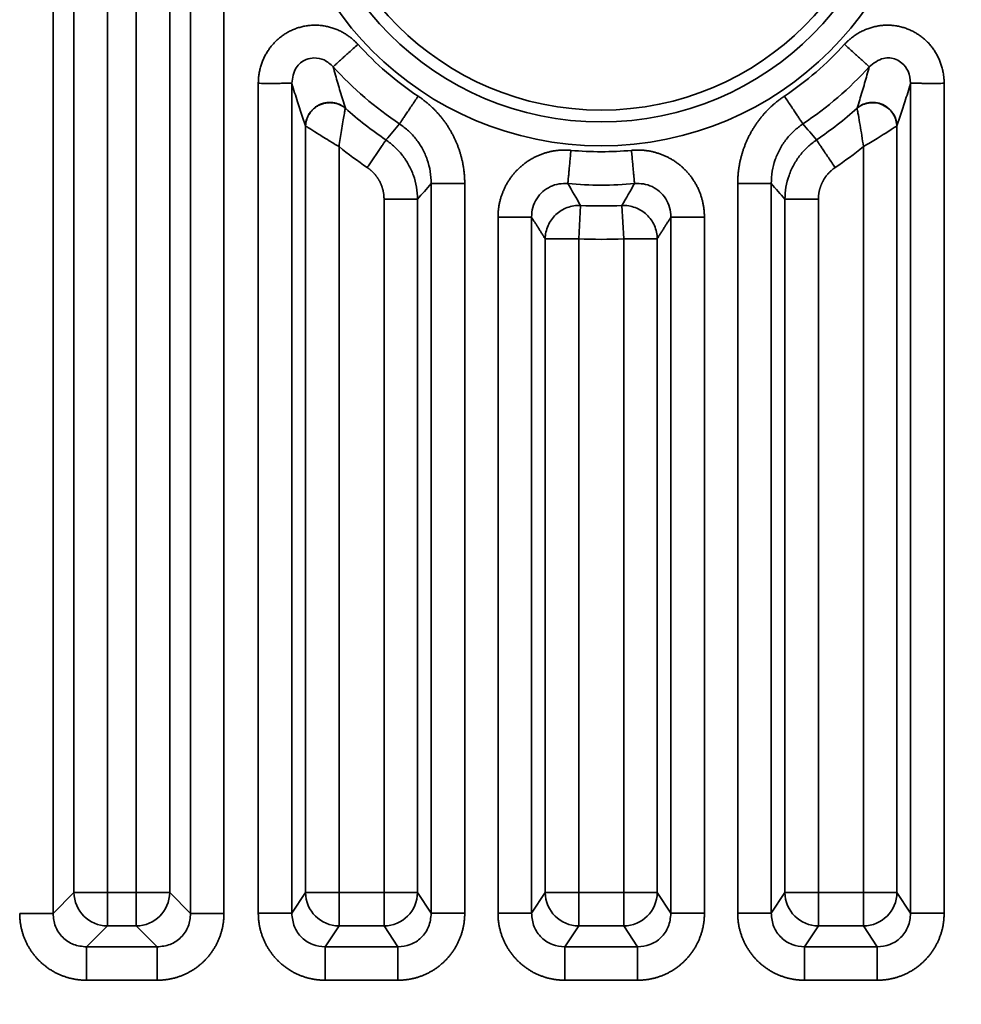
# Model space of a CAD drawing. Header units: millimetres. Extents: x 31 to 1647, y 187 to 975.
# Tile 66 of 151: x 1064 to 1083, y 648 to 669. Entities that reach past the tile are written whole.
import ezdxf

# ---------------------------------------------------------------- set-up
doc = ezdxf.new("R2010")
doc.units = ezdxf.units.MM
doc.layers.add('1', color=7, linetype='Continuous', true_color=0xffffff)
doc.styles.add('kanji2', font='simplex.shx', dxfattribs={"bigfont": 'bigfont.shx'})
doc.dimstyles.get("Standard").update_dxf_attribs({"dimtxt": 0.18, "dimasz": 0.18, "dimexe": 0.18, "dimexo": 0.0625, "dimgap": 0.09, "dimtad": 0, "dimtih": 1, "dimtoh": 1, "dimdec": 4, "dimzin": 0, "dimdsep": 46, "dimtxsty": 'Standard', "dimcen": 0.09, "dimadec": 0, "dimazin": 0, "dimtfac": 1, "dimtdec": 4, "dimtofl": 0, "dimtmove": 0, "dimatfit": 3, "dimfxl": 1, "dimtolj": 1, "dimtzin": 0, "dimarcsym": 0})

# ---------------------------------------------------------------- blocks, each defined once
blk = doc.blocks.new('_U14')
at = {"layer": '1', "color": 146, "lineweight": 13}
for p, q in [((1042.396509, 415.784238), (1042.396509, 818.404317)), ((1619.316509, 415.784238), (1619.316509, 818.404317)), ((1042.396509, 816.404317), (1045.396506, 817.208165)), ((1619.316509, 816.404317), (1616.316506, 817.208165)), ((1042.396509, 816.404317), (1619.316509, 816.404317)), ((1042.396509, 816.404317), (1045.396512, 815.600469)), ((1619.316509, 816.404317), (1616.316512, 815.600469))]:
    blk.add_line(p, q, dxfattribs=at)
at = {"layer": '1', "color": 146, "linetype": 'Continuous', "lineweight": 13, "insert": (1324.478493, 816.170809), "char_height": 3, "attachment_point": 7, "line_spacing_factor": 0.63253, "style": 'kanji2'}
blk.add_mtext('\\W0.9303;576.9', dxfattribs=at)
blk = doc.blocks.new('_Open')
at = {"color": 0, "linetype": 'ByBlock', "lineweight": -2}
for p, q in [((-1, 0.166667), (0, 0)), ((-1, -0.166667), (0, 0)), ((0, 0), (-1, 0))]:
    blk.add_line(p, q, dxfattribs=at)
blk = doc.blocks.new('_U28')
at = {"layer": '1', "color": 146, "lineweight": 13}
for p, q in [((1619.316509, 703.864238), (966.892589, 703.864238)), ((968.892589, 703.864238), (968.088741, 700.864235)), ((968.892589, 703.864238), (968.892589, 415.784238)), ((968.892589, 703.864238), (969.696437, 700.864241)), ((968.892589, 415.784238), (968.088741, 418.784235)), ((968.892589, 415.784238), (969.696437, 418.784241)), ((1619.316509, 415.784238), (966.892589, 415.784238))]:
    blk.add_line(p, q, dxfattribs=at)
at = {"layer": '1', "color": 146, "linetype": 'Continuous', "lineweight": 13, "insert": (969.420097, 553.422222), "char_height": 3, "attachment_point": 7, "rotation": 90, "line_spacing_factor": 0.63253, "style": 'kanji2'}
blk.add_mtext('\\W0.9631;288.1', dxfattribs=at)

msp = doc.modelspace()

# ---------------------------------------------------------------- linework, layer by layer
at = {"layer": '1', "color": 18, "linetype": 'Continuous', "lineweight": 35}
for p, q in [((1067.2906, 650.0613), (1067.2906, 693.2336)), ((1067.9868, 693.2336), (1067.9868, 650.0613)), ((1066.8548, 692.1815), (1066.8548, 650.4971)), ((1066.1587, 650.4971), (1066.1587, 691.7013)), ((1064.4224, 690.7419), (1064.4224, 650.0613)), ((1064.8582, 650.4971), (1064.8582, 690.5614)), ((1065.5544, 690.5614), (1065.5544, 650.4971)), ((1068.7037, 650.0664), (1068.7037, 667.3823)), ((1069.402, 667.3823), (1069.402, 650.0664)), ((1082.311, 650.0664), (1082.311, 667.3851)), ((1083.0093, 667.3823), (1083.0093, 650.0664)), ((1069.6886, 650.4971), (1069.6886, 666.4933)), ((1082.0244, 666.4933), (1082.0244, 650.4971)), ((1070.3869, 666.0614), (1070.3869, 650.4971)), ((1081.3261, 650.4971), (1081.3261, 666.0614)), ((1072.311, 650.0664), (1072.311, 665.2899)), ((1073.0093, 665.2899), (1073.0093, 650.0664)), ((1078.7037, 650.0664), (1078.7037, 665.2899)), ((1079.402, 665.2899), (1079.402, 650.0664)), ((1071.3261, 650.4971), (1071.3261, 664.9636)), ((1072.0244, 664.9636), (1072.0244, 650.4971)), ((1075.4245, 664.8342), (1075.3869, 664.1391)), ((1076.2886, 664.8342), (1076.3261, 664.1391)), ((1079.6886, 650.4971), (1079.6886, 664.9636)), ((1080.3869, 664.9636), (1080.3869, 650.4971)), ((1073.7037, 650.0664), (1073.7037, 664.5917)), ((1074.402, 664.5917), (1074.402, 650.0664)), ((1077.311, 650.0664), (1077.311, 664.5917)), ((1078.0093, 664.5917), (1078.0093, 650.0664)), ((1074.6886, 664.1391), (1075.3869, 664.1391)), ((1074.6886, 650.4971), (1074.6886, 664.1391)), ((1075.3869, 664.1391), (1075.3869, 650.4971)), ((1076.3261, 650.4971), (1076.3261, 664.1391)), ((1076.3261, 664.1391), (1077.0244, 664.1391)), ((1077.0244, 664.1391), (1077.0244, 650.4971)), ((1064.4224, 650.0613), (1064.8582, 650.4971)), ((1065.5544, 650.4971), (1064.8582, 650.4971)), ((1065.5544, 650.4971), (1065.5544, 649.8009)), ((1065.5544, 650.4971), (1066.1587, 650.4971)), ((1066.1587, 650.4971), (1066.1587, 649.8009)), ((1066.8548, 650.4971), (1066.1587, 650.4971)), ((1066.8548, 650.4971), (1067.2906, 650.0613)), ((1069.402, 650.0664), (1069.6886, 650.4971)), ((1070.3869, 650.4971), (1069.6886, 650.4971)), ((1070.3869, 650.4971), (1071.3261, 650.4971)), ((1070.3869, 650.4971), (1070.3869, 649.8009)), ((1071.3261, 650.4971), (1071.3261, 649.8009)), ((1072.0244, 650.4971), (1071.3261, 650.4971)), ((1072.0244, 650.4971), (1072.311, 650.0664)), ((1074.402, 650.0664), (1074.6886, 650.4971)), ((1074.6886, 650.4971), (1075.3869, 650.4971)), ((1075.3869, 650.4971), (1076.3261, 650.4971)), ((1075.3869, 650.4971), (1075.3869, 649.8009)), ((1076.3261, 650.4971), (1076.3261, 649.8009)), ((1076.3261, 650.4971), (1077.0244, 650.4971)), ((1077.0244, 650.4971), (1077.311, 650.0664)), ((1079.402, 650.0664), (1079.6886, 650.4971)), ((1080.3869, 650.4971), (1079.6886, 650.4971)), ((1080.3869, 650.4971), (1081.3261, 650.4971)), ((1080.3869, 650.4971), (1080.3869, 649.8009)), ((1081.3261, 650.4971), (1081.3261, 649.8009)), ((1082.0244, 650.4971), (1081.3261, 650.4971)), ((1082.0244, 650.4971), (1082.311, 650.0664)), ((1065.5544, 649.8009), (1065.1186, 649.3651)), ((1066.1587, 649.8009), (1065.5544, 649.8009)), ((1066.5945, 649.3651), (1066.1587, 649.8009)), ((1070.3869, 649.8009), (1070.0969, 649.3651)), ((1071.3261, 649.8009), (1070.3869, 649.8009)), ((1071.6161, 649.3651), (1071.3261, 649.8009)), ((1075.3869, 649.8009), (1075.0969, 649.3651)), ((1076.3261, 649.8009), (1075.3869, 649.8009)), ((1076.6161, 649.3651), (1076.3261, 649.8009)), ((1080.3869, 649.8009), (1080.0969, 649.3651)), ((1081.3261, 649.8009), (1080.3869, 649.8009)), ((1081.6161, 649.3651), (1081.3261, 649.8009)), ((1065.1186, 649.3651), (1066.5945, 649.3651)), ((1070.0969, 649.3651), (1071.6161, 649.3651)), ((1075.0969, 649.3651), (1076.6161, 649.3651)), ((1080.0969, 649.3651), (1081.6161, 649.3651)), ((1066.5945, 648.669), (1065.1186, 648.669)), ((1071.6161, 648.669), (1070.0969, 648.669)), ((1076.6161, 648.669), (1075.0969, 648.669)), ((1081.6161, 648.669), (1080.0969, 648.669))]:
    msp.add_line(p, q, dxfattribs=at)
for radius in [6.746, 6.2472, 6]:
    msp.add_circle((1075.8565, 672.8242), radius, dxfattribs=at)
for radius, start, end in [(6.8697, 222.35435, 236.21681), (6.8697, 303.78319, 317.64565), (7.5659, 222.35435, 236.27225), (7.5659, 303.78319, 317.64565), (8.0017, 228.16636, 235.87036), (8.0017, 304.12964, 311.83364), (8.6978, 231.03472, 235.87036), (8.6978, 304.12964, 308.96528), (6.8697, 264.72504, 275.27496), (7.5659, 264.72504, 275.27497), (8.0017, 266.90485, 273.09515), (8.6978, 266.90485, 273.09515)]:
    msp.add_arc((1075.8565, 672.8242), radius, start, end, dxfattribs=at)
for centre, major_axis, ratio, start_param, end_param in [((1065.5544, 650.4971), (-0.495, 0.495), 0.989133, 0.7908614, 2.3507313), ((1066.1587, 650.4971), (-0.495, -0.495), 0.989133, 0.7908614, 2.3507313), ((1070.3869, 650.4971), (-0.5828, 0.3877), 0.992126, 0.5907136, 2.1542183), ((1071.3261, 650.4971), (-0.5828, -0.3877), 0.992126, 0.9873743, 2.5508791), ((1075.3869, 650.4971), (-0.5828, 0.3877), 0.992126, 0.5907136, 2.1542183), ((1076.3261, 650.4971), (-0.5828, -0.3877), 0.992126, 0.9873743, 2.5508791), ((1080.3869, 650.4971), (-0.5828, 0.3877), 0.992126, 0.5907136, 2.1542183), ((1081.3261, 650.4971), (-0.5828, -0.3877), 0.992126, 0.9873743, 2.5508791)]:
    msp.add_ellipse(centre, major_axis=major_axis, ratio=ratio, start_param=start_param, end_param=end_param, dxfattribs=at)
for points, degree in [([(1068.7037, 667.3823), (1068.7037, 667.5641), (1068.8071, 667.9129), (1069.0079, 668.2168), (1069.2901, 668.4469), (1069.6288, 668.5804), (1069.9921, 668.6042), (1070.3452, 668.5175), (1070.657, 668.3308), (1070.7798, 668.196)], 2), ([(1080.9332, 668.196), (1081.0558, 668.3305), (1081.3677, 668.5175), (1081.7212, 668.6043), (1082.0845, 668.5803), (1082.4232, 668.4467), (1082.7054, 668.2165), (1082.9058, 667.9129), (1083.0093, 667.5644), (1083.0093, 667.3823)], 2), ([(1070.5191, 666.8638), (1070.5192, 666.8633), (1070.5194, 666.8628), (1070.5196, 666.8623)], 3), ([(1081.1934, 666.8623), (1081.1936, 666.8628), (1081.1938, 666.8633), (1081.1939, 666.8638)], 3), ([(1069.6907, 666.4918), (1069.6899, 666.4923), (1069.6891, 666.4928), (1069.6886, 666.4933)], 3), ([(1071.367, 666.2007), (1071.4612, 666.3124), (1071.5553, 666.4241), (1071.6495, 666.5359)], 3), ([(1080.0635, 666.5359), (1080.1577, 666.4241), (1080.2518, 666.3124), (1080.346, 666.2007)], 3), ([(1082.0244, 666.4933), (1082.0239, 666.4928), (1082.0232, 666.4923), (1082.0223, 666.4918)], 3), ([(1072.311, 665.2899), (1072.2155, 665.1811), (1072.12, 665.0723), (1072.0244, 664.9636)], 3), ([(1075.1609, 665.2904), (1075.2488, 665.1383), (1075.3366, 664.9863), (1075.4245, 664.8342)], 3), ([(1076.2886, 664.8342), (1076.3764, 664.9863), (1076.4642, 665.1383), (1076.5521, 665.2904)], 3), ([(1079.6886, 664.9636), (1079.5931, 665.0723), (1079.4976, 665.1811), (1079.402, 665.2899)], 3), ([(1074.6886, 664.1391), (1074.5415, 664.3685), (1074.402, 664.5917)], 2), ([(1077.311, 664.5917), (1077.1715, 664.3685), (1077.0244, 664.1391)], 2), ([(1065.1186, 648.669), (1064.8409, 648.669), (1064.3291, 648.88), (1063.9379, 649.2709), (1063.7262, 649.783), (1063.7262, 650.0613)], 2), ([(1067.9868, 650.0613), (1067.9868, 649.7836), (1067.7757, 649.2718), (1067.3849, 648.8807), (1066.8728, 648.669), (1066.5945, 648.669)], 2), ([(1070.0969, 648.669), (1069.8194, 648.669), (1069.3074, 648.881), (1068.9157, 649.2735), (1068.7037, 649.7875), (1068.7037, 650.0664)], 2), ([(1073.0093, 650.0664), (1073.0093, 649.788), (1072.7979, 649.2744), (1072.4065, 648.8816), (1071.8942, 648.669), (1071.6161, 648.669)], 2), ([(1075.0969, 648.669), (1074.8194, 648.669), (1074.3074, 648.881), (1073.9157, 649.2735), (1073.7037, 649.7875), (1073.7037, 650.0664)], 2), ([(1078.0093, 650.0664), (1078.0093, 649.788), (1077.7979, 649.2744), (1077.4065, 648.8816), (1076.8942, 648.669), (1076.6161, 648.669)], 2), ([(1080.0969, 648.669), (1079.8194, 648.669), (1079.3074, 648.881), (1078.9157, 649.2735), (1078.7037, 649.7875), (1078.7037, 650.0664)], 2), ([(1083.0093, 650.0664), (1083.0093, 649.788), (1082.7979, 649.2744), (1082.4065, 648.8816), (1081.8942, 648.669), (1081.6161, 648.669)], 2)]:
    msp.add_open_spline(points, degree=degree, dxfattribs=at)
for points, degree, knots in [([(1070.7798, 668.196), (1070.7482, 668.1672), (1070.7166, 668.1384), (1070.6545, 668.0817), (1070.624, 668.0539), (1070.565, 668.0001), (1070.5365, 667.9742), (1070.4826, 667.925), (1070.4572, 667.9019), (1070.4102, 667.859), (1070.3887, 667.8394), (1070.3502, 667.8043), (1070.3333, 667.7889), (1070.3046, 667.7627), (1070.2928, 667.752), (1070.2749, 667.7357), (1070.2687, 667.73), (1070.2654, 667.727)], 3, [0, 0, 0, 0, 0.125, 0.125, 0.25, 0.25, 0.375, 0.375, 0.5, 0.5, 0.625, 0.625, 0.75, 0.75, 0.875, 0.875, 1, 1, 1, 1]), ([(1080.9332, 668.196), (1080.9646, 668.1669), (1080.9962, 668.1379), (1081.0583, 668.0808), (1081.0889, 668.0529), (1081.1481, 667.9989), (1081.1767, 667.9729), (1081.2308, 667.9237), (1081.2564, 667.9006), (1081.3037, 667.8578), (1081.3254, 667.8383), (1081.3641, 667.8033), (1081.3812, 667.788), (1081.41, 667.7619), (1081.4217, 667.7512), (1081.4395, 667.7349), (1081.4456, 667.7292), (1081.4486, 667.7262)], 3, [0, 0, 0, 0, 0.125, 0.125, 0.25, 0.25, 0.375, 0.375, 0.5, 0.5, 0.625, 0.625, 0.75, 0.75, 0.875, 0.875, 1, 1, 1, 1]), ([(1070.2654, 667.727), (1070.206, 667.7811), (1070.0937, 667.8834), (1069.8818, 667.9244), (1069.6657, 667.8826), (1069.4474, 667.7021), (1069.4184, 667.4975), (1069.402, 667.3823)], 3, [0, 0, 0, 0, 0.1953613, 0.3694839, 0.5009066, 0.7191665, 1, 1, 1, 1]), ([(1082.311, 667.3851), (1082.3017, 667.4703), (1082.2845, 667.6268), (1082.154, 667.7951), (1081.9791, 667.9085), (1081.7026, 667.9339), (1081.5404, 667.8023), (1081.4476, 667.727)], 3, [0, 0, 0, 0, 0.209731, 0.3853968, 0.5011483, 0.7147407, 1, 1, 1, 1]), ([(1070.2654, 667.727), (1070.2812, 667.6696), (1070.3133, 667.553), (1070.3625, 667.3813), (1070.4132, 667.2087), (1070.4655, 667.0353), (1070.5011, 666.9215), (1070.5191, 666.8638)], 3, [0, 0, 0, 0, 0.1889166, 0.3833683, 0.583362, 0.788904, 1, 1, 1, 1]), ([(1081.1939, 666.8638), (1081.2119, 666.9215), (1081.2475, 667.0353), (1081.2998, 667.2087), (1081.3505, 667.3813), (1081.3997, 667.553), (1081.4318, 667.6696), (1081.4476, 667.727)], 3, [0, 0, 0, 0, 0.211096, 0.416638, 0.6166317, 0.8110834, 1, 1, 1, 1]), ([(1068.7037, 667.3823), (1068.7477, 667.3818), (1068.7917, 667.3814), (1068.8782, 667.3809), (1068.9207, 667.3808), (1069.0027, 667.3809), (1069.0422, 667.381), (1069.1168, 667.3813), (1069.1518, 667.3816), (1069.2163, 667.3821), (1069.2457, 667.3824), (1069.2977, 667.3829), (1069.3204, 667.3831), (1069.3582, 667.3833), (1069.3734, 667.3834), (1069.3956, 667.3832), (1069.4027, 667.3829), (1069.4057, 667.3825)], 3, [0, 0, 0, 0, 0.125, 0.125, 0.25, 0.25, 0.375, 0.375, 0.5, 0.5, 0.625, 0.625, 0.75, 0.75, 0.875, 0.875, 1, 1, 1, 1]), ([(1069.6886, 666.4933), (1069.6329, 666.6556), (1069.5772, 666.823), (1069.4818, 667.1217), (1069.4419, 667.25), (1069.402, 667.3823)], 3, [0, 0, 0, 0, 0.5816956, 0.5816956, 1, 1, 1, 1]), ([(1082.3111, 667.3826), (1082.311, 667.3825), (1082.311, 667.3824), (1082.2711, 667.2497), (1082.2311, 667.1211), (1082.1356, 666.8224), (1082.0801, 666.6554), (1082.0244, 666.4933)], 3, [0, 0, 0, 0, 0.0003356, 0.0003356, 0.4193987, 0.4193987, 1, 1, 1, 1]), ([(1082.3074, 667.3825), (1082.3104, 667.3829), (1082.3175, 667.3832), (1082.3398, 667.3834), (1082.355, 667.3833), (1082.3929, 667.3831), (1082.4156, 667.3829), (1082.4676, 667.3824), (1082.497, 667.3821), (1082.5615, 667.3816), (1082.5965, 667.3813), (1082.6711, 667.381), (1082.7105, 667.3809), (1082.7925, 667.3808), (1082.8349, 667.3809), (1082.9214, 667.3814), (1082.9653, 667.3818), (1083.0093, 667.3823)], 3, [0, 0, 0, 0, 0.125, 0.125, 0.25, 0.25, 0.375, 0.375, 0.5, 0.5, 0.625, 0.625, 0.75, 0.75, 0.875, 0.875, 1, 1, 1, 1]), ([(1072.0366, 667.1145), (1072.0128, 667.079), (1071.989, 667.0435), (1071.9422, 666.9736), (1071.9192, 666.9393), (1071.8748, 666.873), (1071.8534, 666.8411), (1071.8128, 666.7805), (1071.7937, 666.752), (1071.7583, 666.6992), (1071.7421, 666.675), (1071.7132, 666.6318), (1071.7005, 666.6128), (1071.6789, 666.5805), (1071.6701, 666.5673), (1071.6568, 666.5471), (1071.6522, 666.5401), (1071.6498, 666.5364)], 3, [0, 0, 0, 0, 0.125, 0.125, 0.25, 0.25, 0.375, 0.375, 0.5, 0.5, 0.625, 0.625, 0.75, 0.75, 0.875, 0.875, 1, 1, 1, 1]), ([(1072.0366, 667.1145), (1072.2607, 666.9645), (1072.4433, 666.7628), (1072.6232, 666.5641), (1072.7515, 666.3234), (1072.8787, 666.0847), (1073.0093, 665.5593), (1073.0093, 665.2899)], 2, [0, 0, 0, 0.25, 0.25, 0.5, 0.5, 0.75, 1, 1, 1]), ([(1078.7037, 665.2899), (1078.7037, 665.5596), (1078.7693, 665.8235), (1078.8341, 666.0839), (1079.0893, 666.5635), (1079.2702, 666.7633), (1079.4526, 666.9648), (1079.6764, 667.1145)], 2, [0, 0, 0, 0.25, 0.25, 0.5, 0.75, 0.75, 1, 1, 1]), ([(1079.6764, 667.1145), (1079.7002, 667.0789), (1079.724, 667.0434), (1079.7707, 666.9735), (1079.7937, 666.9392), (1079.8381, 666.8728), (1079.8595, 666.8408), (1079.9001, 666.7802), (1079.9192, 666.7516), (1079.9545, 666.6988), (1079.9708, 666.6745), (1079.9997, 666.6313), (1080.0124, 666.6122), (1080.034, 666.58), (1080.0429, 666.5667), (1080.0564, 666.5465), (1080.061, 666.5396), (1080.0635, 666.5359)], 3, [0, 0, 0, 0, 0.125, 0.125, 0.25, 0.25, 0.375, 0.375, 0.5, 0.5, 0.625, 0.625, 0.75, 0.75, 0.875, 0.875, 1, 1, 1, 1]), ([(1070.5196, 666.8623), (1070.5176, 666.8508), (1070.5133, 666.8268), (1070.4951, 666.7281), (1070.468, 666.5834), (1070.4334, 666.3598), (1070.4046, 666.1751), (1070.3869, 666.0614)], 3, [0, 0, 0, 0, 0.1522282, 0.3180293, 0.500063, 0.6922768, 1, 1, 1, 1]), ([(1081.1934, 666.8623), (1081.2039, 666.8708), (1081.2268, 666.8894), (1081.2675, 666.9153), (1081.3175, 666.9404), (1081.3776, 666.9617), (1081.4815, 666.9834), (1081.6026, 666.9774), (1081.7451, 666.9297), (1081.8536, 666.8582), (1081.9465, 666.7508), (1081.9951, 666.6514), (1082.0147, 666.5712), (1082.0208, 666.5252), (1082.0218, 666.5021), (1082.0223, 666.4918)], 3, [0, 0, 0, 0, 0.0366002, 0.0799517, 0.130057, 0.186914, 0.2505152, 0.4132902, 0.5000921, 0.6457993, 0.7498317, 0.8747374, 0.9373488, 0.9720602, 1, 1, 1, 1]), ([(1081.1934, 666.8623), (1081.1951, 666.8531), (1081.1994, 666.8308), (1081.2091, 666.7787), (1081.2148, 666.748), (1081.2321, 666.6525), (1081.2445, 666.582), (1081.2807, 666.3673), (1081.3042, 666.2164), (1081.3261, 666.0614)], 3, [0, 0, 0, 0, 0.125, 0.125, 0.25, 0.25, 0.5, 0.5, 1, 1, 1, 1]), ([(1070.3869, 666.0614), (1070.3181, 666.1023), (1070.1955, 666.1751), (1070.0448, 666.2677), (1069.8954, 666.363), (1069.7492, 666.4532), (1069.7093, 666.4795), (1069.6907, 666.4918)], 3, [0, 0, 0, 0, 0.2140718, 0.381271, 0.5016003, 0.7674745, 1, 1, 1, 1]), ([(1072.311, 665.2899), (1072.307, 665.3755), (1072.2991, 665.5449), (1072.2338, 665.7893), (1072.1343, 666.0151), (1072.0011, 666.2167), (1071.8424, 666.3929), (1071.7174, 666.4858), (1071.6555, 666.5318)], 3, [0, 0, 0, 0, 0.1756938, 0.3476701, 0.5160049, 0.6807794, 0.8420803, 1, 1, 1, 1]), ([(1080.0635, 666.5359), (1080.0012, 666.49), (1079.8753, 666.3974), (1079.7152, 666.221), (1079.5807, 666.0189), (1079.4801, 665.7921), (1079.4141, 665.5464), (1079.4061, 665.376), (1079.402, 665.2899)], 3, [0, 0, 0, 0, 0.1577357, 0.3189244, 0.4836601, 0.6520306, 0.8241182, 1, 1, 1, 1]), ([(1082.0223, 666.4918), (1082.0123, 666.4853), (1081.9915, 666.4716), (1081.9053, 666.4166), (1081.7776, 666.3378), (1081.5853, 666.215), (1081.4238, 666.1193), (1081.3261, 666.0614)], 3, [0, 0, 0, 0, 0.1522401, 0.3180275, 0.4999891, 0.6975337, 1, 1, 1, 1]), ([(1071.3672, 666.2009), (1071.3651, 666.1978), (1071.3608, 666.1915), (1071.348, 666.1727), (1071.3313, 666.148), (1071.3109, 666.1179), (1071.2875, 666.0834), (1071.2617, 666.0453), (1071.2341, 666.0045), (1071.2052, 665.9619), (1071.1755, 665.9181), (1071.1455, 665.8739), (1071.1156, 665.8297), (1071.086, 665.7861), (1071.0572, 665.7435), (1071.0292, 665.7023), (1071.0024, 665.6628), (1070.9849, 665.637), (1070.9764, 665.6244)], 3, [0, 0, 0, 0, 0.0806742, 0.1589261, 0.2347556, 0.3081623, 0.3791462, 0.447707, 0.5138445, 0.5775584, 0.6388486, 0.6977149, 0.754157, 0.8081749, 0.8597683, 0.908937, 0.955681, 1, 1, 1, 1]), ([(1071.367, 666.2007), (1071.4286, 666.1547), (1071.5532, 666.0618), (1071.7116, 665.8861), (1071.845, 665.6854), (1071.9451, 665.4606), (1072.0113, 665.2174), (1072.02, 665.0488), (1072.0244, 664.9636)], 3, [0, 0, 0, 0, 0.1579973, 0.3194472, 0.4843617, 0.6527519, 0.824628, 1, 1, 1, 1]), ([(1079.6886, 664.9636), (1079.693, 665.0488), (1079.7017, 665.2174), (1079.7679, 665.4606), (1079.868, 665.6854), (1080.0014, 665.8861), (1080.1598, 666.0618), (1080.2844, 666.1547), (1080.346, 666.2007)], 3, [0, 0, 0, 0, 0.175372, 0.3472481, 0.5156383, 0.6805528, 0.8420027, 1, 1, 1, 1]), ([(1080.346, 666.2007), (1080.3485, 666.197), (1080.3532, 666.1901), (1080.3668, 666.1699), (1080.3758, 666.1568), (1080.3975, 666.1246), (1080.4104, 666.1057), (1080.4396, 666.0626), (1080.456, 666.0384), (1080.4916, 665.9858), (1080.5109, 665.9574), (1080.5518, 665.897), (1080.5734, 665.8651), (1080.6182, 665.799), (1080.6414, 665.7648), (1080.6886, 665.6952), (1080.7126, 665.6598), (1080.7366, 665.6244)], 3, [0, 0, 0, 0, 0.125, 0.125, 0.25, 0.25, 0.375, 0.375, 0.5, 0.5, 0.625, 0.625, 0.75, 0.75, 0.875, 0.875, 1, 1, 1, 1]), ([(1073.7037, 664.5917), (1073.7037, 664.8867), (1073.9399, 665.4257), (1074.3729, 665.8228), (1074.653, 665.9172), (1074.9308, 666.0108), (1075.2249, 665.9836)], 2, [0, 0, 0, 0.25, 0.5, 0.75, 0.75, 1, 1, 1]), ([(1075.2249, 665.9836), (1075.221, 665.941), (1075.2171, 665.8985), (1075.2093, 665.8147), (1075.2055, 665.7736), (1075.1982, 665.6941), (1075.1947, 665.6557), (1075.188, 665.5831), (1075.1848, 665.5488), (1075.179, 665.4856), (1075.1763, 665.4565), (1075.1715, 665.4047), (1075.1694, 665.3819), (1075.1658, 665.3432), (1075.1644, 665.3274), (1075.1621, 665.3032), (1075.1613, 665.2948), (1075.1609, 665.2904)], 3, [0, 0, 0, 0, 0.125, 0.125, 0.25, 0.25, 0.375, 0.375, 0.5, 0.5, 0.625, 0.625, 0.75, 0.75, 0.875, 0.875, 1, 1, 1, 1]), ([(1076.4881, 665.9836), (1076.7817, 666.0107), (1077.3394, 665.8231), (1077.7726, 665.4263), (1077.8916, 665.1553), (1078.0093, 664.8872), (1078.0093, 664.5917)], 2, [0, 0, 0, 0.25, 0.5, 0.75, 0.75, 1, 1, 1]), ([(1076.4881, 665.9836), (1076.492, 665.9411), (1076.496, 665.8986), (1076.5037, 665.8149), (1076.5074, 665.7738), (1076.5146, 665.6944), (1076.5181, 665.656), (1076.5247, 665.5835), (1076.5277, 665.5493), (1076.5334, 665.4861), (1076.5361, 665.4572), (1076.5408, 665.4055), (1076.5429, 665.3828), (1076.5465, 665.3443), (1076.548, 665.3286), (1076.5504, 665.3047), (1076.5513, 665.2965), (1076.5519, 665.2922)], 3, [0, 0, 0, 0, 0.125, 0.125, 0.25, 0.25, 0.375, 0.375, 0.5, 0.5, 0.625, 0.625, 0.75, 0.75, 0.875, 0.875, 1, 1, 1, 1]), ([(1071.3261, 664.9636), (1071.3261, 665.161), (1071.2333, 665.3377), (1071.1888, 665.4226), (1071.1225, 665.4967), (1071.0578, 665.5693), (1070.9764, 665.6244)], 2, [0, 0, 0, 0.5, 0.5, 0.75, 0.75, 1, 1, 1]), ([(1080.7366, 665.6244), (1080.5734, 665.5138), (1080.4795, 665.3373), (1080.4345, 665.2528), (1080.4104, 665.1562), (1080.3869, 665.062), (1080.3869, 664.9636)], 2, [0, 0, 0, 0.5, 0.5, 0.75, 0.75, 1, 1, 1]), ([(1072.3112, 665.2899), (1072.3143, 665.2898), (1072.3214, 665.2898), (1072.3436, 665.2897), (1072.3587, 665.2897), (1072.3964, 665.2896), (1072.4189, 665.2896), (1072.4707, 665.2896), (1072.4999, 665.2896), (1072.5639, 665.2896), (1072.5987, 665.2897), (1072.6728, 665.2897), (1072.712, 665.2897), (1072.7935, 665.2898), (1072.8357, 665.2898), (1072.9217, 665.2898), (1072.9655, 665.2899), (1073.0093, 665.2899)], 3, [0, 0, 0, 0, 0.125, 0.125, 0.25, 0.25, 0.375, 0.375, 0.5, 0.5, 0.625, 0.625, 0.75, 0.75, 0.875, 0.875, 1, 1, 1, 1]), ([(1075.1609, 665.2895), (1075.0989, 665.2909), (1074.9741, 665.2938), (1074.7924, 665.2339), (1074.6307, 665.1284), (1074.5033, 664.9782), (1074.4174, 664.7943), (1074.4072, 664.6598), (1074.4021, 664.5917)], 3, [0, 0, 0, 0, 0.159534, 0.3210002, 0.4851167, 0.6525669, 0.8239947, 1, 1, 1, 1]), ([(1077.311, 664.5917), (1077.3058, 664.6598), (1077.2956, 664.7943), (1077.2097, 664.9782), (1077.0823, 665.1284), (1076.9206, 665.2339), (1076.7389, 665.2938), (1076.6142, 665.2909), (1076.5522, 665.2895)], 3, [0, 0, 0, 0, 0.1760054, 0.3474332, 0.5148834, 0.6789999, 0.8404661, 1, 1, 1, 1]), ([(1078.7037, 665.2899), (1078.7475, 665.2899), (1078.7913, 665.2898), (1078.8773, 665.2898), (1078.9196, 665.2898), (1079.001, 665.2897), (1079.0402, 665.2897), (1079.1143, 665.2897), (1079.1491, 665.2896), (1079.2131, 665.2896), (1079.2423, 665.2896), (1079.2941, 665.2896), (1079.3166, 665.2896), (1079.3543, 665.2897), (1079.3694, 665.2897), (1079.3916, 665.2898), (1079.3988, 665.2898), (1079.4018, 665.2899)], 3, [0, 0, 0, 0, 0.125, 0.125, 0.25, 0.25, 0.375, 0.375, 0.5, 0.5, 0.625, 0.625, 0.75, 0.75, 0.875, 0.875, 1, 1, 1, 1]), ([(1072.0244, 664.9636), (1072.0214, 664.9636), (1072.0142, 664.9636), (1071.9919, 664.9636), (1071.9768, 664.9636), (1071.9391, 664.9636), (1071.9165, 664.9636), (1071.8648, 664.9636), (1071.8356, 664.9636), (1071.7715, 664.9636), (1071.7367, 664.9636), (1071.6626, 664.9636), (1071.6234, 664.9636), (1071.542, 664.9636), (1071.4997, 664.9636), (1071.4137, 664.9636), (1071.3699, 664.9636), (1071.3261, 664.9636)], 3, [0, 0, 0, 0, 0.125, 0.125, 0.25, 0.25, 0.375, 0.375, 0.5, 0.5, 0.625, 0.625, 0.75, 0.75, 0.875, 0.875, 1, 1, 1, 1]), ([(1074.6886, 664.1391), (1074.689, 664.1859), (1074.6942, 664.2328), (1074.7139, 664.3245), (1074.7284, 664.3694), (1074.7661, 664.4555), (1074.7893, 664.4967), (1074.8436, 664.5736), (1074.8746, 664.6094), (1074.9431, 664.6741), (1074.9806, 664.7029), (1075.0607, 664.7527), (1075.1032, 664.7735), (1075.1915, 664.8063), (1075.2373, 664.8183), (1075.3303, 664.8328), (1075.3775, 664.8354), (1075.4244, 664.8332)], 3, [0, 0, 0, 0, 0.125, 0.125, 0.25, 0.25, 0.375, 0.375, 0.5, 0.5, 0.625, 0.625, 0.75, 0.75, 0.875, 0.875, 1, 1, 1, 1]), ([(1076.2886, 664.8332), (1076.3355, 664.8354), (1076.3827, 664.8328), (1076.4757, 664.8183), (1076.5215, 664.8063), (1076.6098, 664.7735), (1076.6523, 664.7527), (1076.7324, 664.7029), (1076.7699, 664.6741), (1076.8385, 664.6094), (1076.8695, 664.5736), (1076.9237, 664.4967), (1076.9469, 664.4555), (1076.9846, 664.3694), (1076.9991, 664.3245), (1077.0188, 664.2328), (1077.024, 664.1859), (1077.0244, 664.1391)], 3, [0, 0, 0, 0, 0.125, 0.125, 0.25, 0.25, 0.375, 0.375, 0.5, 0.5, 0.625, 0.625, 0.75, 0.75, 0.875, 0.875, 1, 1, 1, 1]), ([(1080.3869, 664.9636), (1080.3431, 664.9636), (1080.2993, 664.9636), (1080.2133, 664.9636), (1080.1711, 664.9636), (1080.0896, 664.9636), (1080.0504, 664.9636), (1079.9763, 664.9636), (1079.9415, 664.9636), (1079.8775, 664.9636), (1079.8482, 664.9636), (1079.7965, 664.9636), (1079.7739, 664.9636), (1079.7362, 664.9636), (1079.7211, 664.9636), (1079.6988, 664.9636), (1079.6916, 664.9636), (1079.6886, 664.9636)], 3, [0, 0, 0, 0, 0.125, 0.125, 0.25, 0.25, 0.375, 0.375, 0.5, 0.5, 0.625, 0.625, 0.75, 0.75, 0.875, 0.875, 1, 1, 1, 1]), ([(1073.7038, 664.5917), (1073.7475, 664.5917), (1073.7913, 664.5917), (1073.8773, 664.5916), (1073.9196, 664.5915), (1074.001, 664.5914), (1074.0403, 664.5914), (1074.1143, 664.5913), (1074.1491, 664.5912), (1074.2132, 664.5912), (1074.2423, 664.5911), (1074.294, 664.5911), (1074.3165, 664.5912), (1074.354, 664.5912), (1074.3691, 664.5913), (1074.3911, 664.5915), (1074.3982, 664.5916), (1074.4011, 664.5917)], 3, [0, 0, 0, 0, 0.125, 0.125, 0.25, 0.25, 0.375, 0.375, 0.5, 0.5, 0.625, 0.625, 0.75, 0.75, 0.875, 0.875, 1, 1, 1, 1]), ([(1077.3119, 664.5917), (1077.3148, 664.5916), (1077.3219, 664.5915), (1077.3439, 664.5913), (1077.3589, 664.5912), (1077.3965, 664.5912), (1077.419, 664.5911), (1077.4707, 664.5911), (1077.4998, 664.5912), (1077.5639, 664.5912), (1077.5987, 664.5913), (1077.6727, 664.5914), (1077.712, 664.5914), (1077.7935, 664.5915), (1077.8357, 664.5916), (1077.9217, 664.5917), (1077.9655, 664.5917), (1078.0093, 664.5917)], 3, [0, 0, 0, 0, 0.125, 0.125, 0.25, 0.25, 0.375, 0.375, 0.5, 0.5, 0.625, 0.625, 0.75, 0.75, 0.875, 0.875, 1, 1, 1, 1]), ([(1063.7262, 650.0613), (1063.769, 650.0613), (1063.8117, 650.0613), (1063.8958, 650.0613), (1063.9372, 650.0613), (1064.017, 650.0613), (1064.0555, 650.0613), (1064.1284, 650.0613), (1064.1628, 650.0613), (1064.2264, 650.0613), (1064.2555, 650.0613), (1064.3076, 650.0613), (1064.3305, 650.0613), (1064.3693, 650.0613), (1064.3853, 650.0613), (1064.4095, 650.0613), (1064.4179, 650.0613), (1064.4224, 650.0613)], 3, [0, 0, 0, 0, 0.125, 0.125, 0.25, 0.25, 0.375, 0.375, 0.5, 0.5, 0.625, 0.625, 0.75, 0.75, 0.875, 0.875, 1, 1, 1, 1]), ([(1064.4224, 650.0613), (1064.4318, 649.9693), (1064.4507, 649.7862), (1064.611, 649.5539), (1064.8433, 649.3934), (1065.0265, 649.3746), (1065.1186, 649.3651)], 3, [0, 0, 0, 0, 0.251262, 0.4998651, 0.7485362, 1, 1, 1, 1]), ([(1066.5945, 649.3651), (1066.6866, 649.3746), (1066.8697, 649.3934), (1067.102, 649.5539), (1067.2624, 649.7862), (1067.2812, 649.9693), (1067.2906, 650.0613)], 3, [0, 0, 0, 0, 0.2514638, 0.5001349, 0.748738, 1, 1, 1, 1]), ([(1067.2906, 650.0613), (1067.2951, 650.0613), (1067.3035, 650.0613), (1067.3278, 650.0613), (1067.3437, 650.0613), (1067.3825, 650.0613), (1067.4054, 650.0613), (1067.4575, 650.0613), (1067.4866, 650.0613), (1067.5502, 650.0613), (1067.5846, 650.0613), (1067.6575, 650.0613), (1067.696, 650.0613), (1067.7759, 650.0613), (1067.8172, 650.0613), (1067.9013, 650.0613), (1067.944, 650.0613), (1067.9868, 650.0613)], 3, [0, 0, 0, 0, 0.125, 0.125, 0.25, 0.25, 0.375, 0.375, 0.5, 0.5, 0.625, 0.625, 0.75, 0.75, 0.875, 0.875, 1, 1, 1, 1]), ([(1068.7037, 650.0664), (1068.7475, 650.0664), (1068.7913, 650.0664), (1068.8773, 650.0664), (1068.9196, 650.0664), (1069.001, 650.0664), (1069.0403, 650.0664), (1069.1143, 650.0664), (1069.1491, 650.0664), (1069.2132, 650.0664), (1069.2424, 650.0664), (1069.2941, 650.0664), (1069.3167, 650.0664), (1069.3544, 650.0664), (1069.3695, 650.0664), (1069.3918, 650.0664), (1069.399, 650.0664), (1069.402, 650.0664)], 3, [0, 0, 0, 0, 0.125, 0.125, 0.25, 0.25, 0.375, 0.375, 0.5, 0.5, 0.625, 0.625, 0.75, 0.75, 0.875, 0.875, 1, 1, 1, 1]), ([(1069.402, 650.0664), (1069.4126, 649.9702), (1069.4334, 649.7814), (1069.6003, 649.5479), (1069.831, 649.3927), (1070.009, 649.3742), (1070.0969, 649.3651)], 3, [0, 0, 0, 0, 0.262348, 0.5152382, 0.7604661, 1, 1, 1, 1]), ([(1071.6161, 649.3651), (1071.704, 649.3742), (1071.882, 649.3927), (1072.1127, 649.5479), (1072.2796, 649.7814), (1072.3004, 649.9702), (1072.311, 650.0664)], 3, [0, 0, 0, 0, 0.2395339, 0.4847618, 0.737652, 1, 1, 1, 1]), ([(1072.311, 650.0664), (1072.314, 650.0664), (1072.3212, 650.0664), (1072.3435, 650.0664), (1072.3586, 650.0664), (1072.3963, 650.0664), (1072.4189, 650.0664), (1072.4706, 650.0664), (1072.4999, 650.0664), (1072.5639, 650.0664), (1072.5987, 650.0664), (1072.6728, 650.0664), (1072.712, 650.0664), (1072.7935, 650.0664), (1072.8357, 650.0664), (1072.9217, 650.0664), (1072.9655, 650.0664), (1073.0093, 650.0664)], 3, [0, 0, 0, 0, 0.125, 0.125, 0.25, 0.25, 0.375, 0.375, 0.5, 0.5, 0.625, 0.625, 0.75, 0.75, 0.875, 0.875, 1, 1, 1, 1]), ([(1073.7037, 650.0664), (1073.7475, 650.0664), (1073.7913, 650.0664), (1073.8773, 650.0664), (1073.9196, 650.0664), (1074.001, 650.0664), (1074.0403, 650.0664), (1074.1143, 650.0664), (1074.1491, 650.0664), (1074.2132, 650.0664), (1074.2424, 650.0664), (1074.2941, 650.0664), (1074.3167, 650.0664), (1074.3544, 650.0664), (1074.3695, 650.0664), (1074.3918, 650.0664), (1074.399, 650.0664), (1074.402, 650.0664)], 3, [0, 0, 0, 0, 0.125, 0.125, 0.25, 0.25, 0.375, 0.375, 0.5, 0.5, 0.625, 0.625, 0.75, 0.75, 0.875, 0.875, 1, 1, 1, 1]), ([(1074.402, 650.0664), (1074.4126, 649.9702), (1074.4334, 649.7814), (1074.6003, 649.5479), (1074.831, 649.3927), (1075.009, 649.3742), (1075.0969, 649.3651)], 3, [0, 0, 0, 0, 0.262348, 0.5152382, 0.7604661, 1, 1, 1, 1]), ([(1076.6161, 649.3651), (1076.704, 649.3742), (1076.882, 649.3927), (1077.1127, 649.5479), (1077.2796, 649.7814), (1077.3004, 649.9702), (1077.311, 650.0664)], 3, [0, 0, 0, 0, 0.2395339, 0.4847618, 0.737652, 1, 1, 1, 1]), ([(1077.311, 650.0664), (1077.314, 650.0664), (1077.3212, 650.0664), (1077.3435, 650.0664), (1077.3586, 650.0664), (1077.3963, 650.0664), (1077.4189, 650.0664), (1077.4706, 650.0664), (1077.4999, 650.0664), (1077.5639, 650.0664), (1077.5987, 650.0664), (1077.6728, 650.0664), (1077.712, 650.0664), (1077.7935, 650.0664), (1077.8357, 650.0664), (1077.9217, 650.0664), (1077.9655, 650.0664), (1078.0093, 650.0664)], 3, [0, 0, 0, 0, 0.125, 0.125, 0.25, 0.25, 0.375, 0.375, 0.5, 0.5, 0.625, 0.625, 0.75, 0.75, 0.875, 0.875, 1, 1, 1, 1]), ([(1078.7037, 650.0664), (1078.7475, 650.0664), (1078.7913, 650.0664), (1078.8773, 650.0664), (1078.9196, 650.0664), (1079.001, 650.0664), (1079.0403, 650.0664), (1079.1143, 650.0664), (1079.1491, 650.0664), (1079.2132, 650.0664), (1079.2424, 650.0664), (1079.2941, 650.0664), (1079.3167, 650.0664), (1079.3544, 650.0664), (1079.3695, 650.0664), (1079.3918, 650.0664), (1079.399, 650.0664), (1079.402, 650.0664)], 3, [0, 0, 0, 0, 0.125, 0.125, 0.25, 0.25, 0.375, 0.375, 0.5, 0.5, 0.625, 0.625, 0.75, 0.75, 0.875, 0.875, 1, 1, 1, 1]), ([(1079.402, 650.0664), (1079.4126, 649.9702), (1079.4334, 649.7814), (1079.6003, 649.5479), (1079.831, 649.3927), (1080.009, 649.3742), (1080.0969, 649.3651)], 3, [0, 0, 0, 0, 0.262348, 0.5152382, 0.7604661, 1, 1, 1, 1]), ([(1081.6161, 649.3651), (1081.704, 649.3742), (1081.882, 649.3927), (1082.1127, 649.5479), (1082.2796, 649.7814), (1082.3004, 649.9702), (1082.311, 650.0664)], 3, [0, 0, 0, 0, 0.2395339, 0.4847618, 0.737652, 1, 1, 1, 1]), ([(1082.311, 650.0664), (1082.314, 650.0664), (1082.3212, 650.0664), (1082.3435, 650.0664), (1082.3586, 650.0664), (1082.3963, 650.0664), (1082.4189, 650.0664), (1082.4706, 650.0664), (1082.4999, 650.0664), (1082.5639, 650.0664), (1082.5987, 650.0664), (1082.6728, 650.0664), (1082.712, 650.0664), (1082.7935, 650.0664), (1082.8357, 650.0664), (1082.9217, 650.0664), (1082.9655, 650.0664), (1083.0093, 650.0664)], 3, [0, 0, 0, 0, 0.125, 0.125, 0.25, 0.25, 0.375, 0.375, 0.5, 0.5, 0.625, 0.625, 0.75, 0.75, 0.875, 0.875, 1, 1, 1, 1]), ([(1065.1186, 649.3651), (1065.1186, 649.3607), (1065.1186, 649.3523), (1065.1186, 649.328), (1065.1186, 649.3121), (1065.1186, 649.2732), (1065.1186, 649.2503), (1065.1186, 649.1983), (1065.1186, 649.1691), (1065.1186, 649.1056), (1065.1186, 649.0712), (1065.1186, 648.9982), (1065.1186, 648.9597), (1065.1186, 648.8799), (1065.1186, 648.8386), (1065.1186, 648.7545), (1065.1186, 648.7117), (1065.1186, 648.669)], 3, [0, 0, 0, 0, 0.125, 0.125, 0.25, 0.25, 0.375, 0.375, 0.5, 0.5, 0.625, 0.625, 0.75, 0.75, 0.875, 0.875, 1, 1, 1, 1]), ([(1066.5945, 649.364), (1066.5943, 649.3596), (1066.5942, 649.3514), (1066.594, 649.3273), (1066.594, 649.3115), (1066.5939, 649.2728), (1066.5939, 649.25), (1066.594, 649.198), (1066.594, 649.1689), (1066.5941, 649.1054), (1066.5941, 649.071), (1066.5942, 648.9981), (1066.5942, 648.9596), (1066.5943, 648.8798), (1066.5944, 648.8385), (1066.5944, 648.7544), (1066.5945, 648.7117), (1066.5945, 648.669)], 3, [0, 0, 0, 0, 0.125, 0.125, 0.25, 0.25, 0.375, 0.375, 0.5, 0.5, 0.625, 0.625, 0.75, 0.75, 0.875, 0.875, 1, 1, 1, 1]), ([(1070.0969, 649.3651), (1070.0969, 649.3607), (1070.0969, 649.3523), (1070.0969, 649.328), (1070.0969, 649.3121), (1070.0969, 649.2732), (1070.0969, 649.2503), (1070.0969, 649.1983), (1070.0969, 649.1691), (1070.0969, 649.1056), (1070.0969, 649.0712), (1070.0969, 648.9982), (1070.0969, 648.9597), (1070.0969, 648.8799), (1070.0969, 648.8386), (1070.0969, 648.7545), (1070.0969, 648.7117), (1070.0969, 648.669)], 3, [0, 0, 0, 0, 0.125, 0.125, 0.25, 0.25, 0.375, 0.375, 0.5, 0.5, 0.625, 0.625, 0.75, 0.75, 0.875, 0.875, 1, 1, 1, 1]), ([(1071.6161, 649.3637), (1071.6159, 649.3593), (1071.6158, 649.3511), (1071.6156, 649.327), (1071.6155, 649.3112), (1071.6155, 649.2725), (1071.6155, 649.2497), (1071.6156, 649.1977), (1071.6156, 649.1686), (1071.6157, 649.1052), (1071.6158, 649.0708), (1071.6159, 648.998), (1071.616, 648.9595), (1071.6161, 648.8797), (1071.6161, 648.8384), (1071.6161, 648.7544), (1071.6161, 648.7117), (1071.6161, 648.669)], 3, [0, 0, 0, 0, 0.125, 0.125, 0.25, 0.25, 0.375, 0.375, 0.5, 0.5, 0.625, 0.625, 0.75, 0.75, 0.875, 0.875, 1, 1, 1, 1]), ([(1075.0969, 649.3651), (1075.0969, 649.3607), (1075.0969, 649.3523), (1075.0969, 649.328), (1075.0969, 649.3121), (1075.0969, 649.2732), (1075.0969, 649.2503), (1075.0969, 649.1983), (1075.0969, 649.1691), (1075.0969, 649.1056), (1075.0969, 649.0712), (1075.0969, 648.9982), (1075.0969, 648.9597), (1075.0969, 648.8799), (1075.0969, 648.8386), (1075.0969, 648.7545), (1075.0969, 648.7117), (1075.0969, 648.669)], 3, [0, 0, 0, 0, 0.125, 0.125, 0.25, 0.25, 0.375, 0.375, 0.5, 0.5, 0.625, 0.625, 0.75, 0.75, 0.875, 0.875, 1, 1, 1, 1]), ([(1076.6161, 649.3637), (1076.6159, 649.3593), (1076.6158, 649.3511), (1076.6156, 649.327), (1076.6155, 649.3112), (1076.6155, 649.2725), (1076.6155, 649.2497), (1076.6156, 649.1977), (1076.6156, 649.1686), (1076.6157, 649.1052), (1076.6158, 649.0708), (1076.6159, 648.998), (1076.616, 648.9595), (1076.6161, 648.8797), (1076.6161, 648.8384), (1076.6161, 648.7544), (1076.6161, 648.7117), (1076.6161, 648.669)], 3, [0, 0, 0, 0, 0.125, 0.125, 0.25, 0.25, 0.375, 0.375, 0.5, 0.5, 0.625, 0.625, 0.75, 0.75, 0.875, 0.875, 1, 1, 1, 1]), ([(1080.0969, 649.3651), (1080.0969, 649.3607), (1080.0969, 649.3523), (1080.0969, 649.328), (1080.0969, 649.3121), (1080.0969, 649.2732), (1080.0969, 649.2503), (1080.0969, 649.1983), (1080.0969, 649.1691), (1080.0969, 649.1056), (1080.0969, 649.0712), (1080.0969, 648.9982), (1080.0969, 648.9597), (1080.0969, 648.8799), (1080.0969, 648.8386), (1080.0969, 648.7545), (1080.0969, 648.7117), (1080.0969, 648.669)], 3, [0, 0, 0, 0, 0.125, 0.125, 0.25, 0.25, 0.375, 0.375, 0.5, 0.5, 0.625, 0.625, 0.75, 0.75, 0.875, 0.875, 1, 1, 1, 1]), ([(1081.6161, 649.3637), (1081.6159, 649.3593), (1081.6158, 649.3511), (1081.6156, 649.327), (1081.6155, 649.3112), (1081.6155, 649.2725), (1081.6155, 649.2497), (1081.6156, 649.1977), (1081.6156, 649.1686), (1081.6157, 649.1052), (1081.6158, 649.0708), (1081.6159, 648.998), (1081.616, 648.9595), (1081.6161, 648.8797), (1081.6161, 648.8384), (1081.6161, 648.7544), (1081.6161, 648.7117), (1081.6161, 648.669)], 3, [0, 0, 0, 0, 0.125, 0.125, 0.25, 0.25, 0.375, 0.375, 0.5, 0.5, 0.625, 0.625, 0.75, 0.75, 0.875, 0.875, 1, 1, 1, 1])]:
    msp.add_open_spline(points, degree=degree, knots=knots, dxfattribs=at)
for points, weights in [([(1069.6886, 666.4933), (1069.7038, 667.5656), (1070.5191, 666.8638)], [1, 0.415609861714, 1]), ([(1070.5196, 666.8623), (1069.7165, 667.5466), (1069.6907, 666.4918)], [1, 0.419072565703, 1]), ([(1081.1939, 666.8638), (1082.0092, 667.5656), (1082.0244, 666.4933)], [1, 0.415609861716, 1])]:
    msp.add_rational_spline(points, weights, degree=2, dxfattribs=at)

# ---------------------------------------------------------------- dimensions: what is measured, and where the dimension line sits
at = {"layer": '1', "color": 146, "linetype": 'Continuous', "lineweight": 13}
dim = msp.add_linear_dim(base=(1619.3165, 816.4043), p1=(1042.3965, 415.7842), p2=(1619.3165, 415.7842), dimstyle='Standard', override={"dimtxt": 3, "dimasz": 3, "dimexe": 2, "dimexo": 0, "dimgap": 0.6, "dimtad": 1, "dimtih": 1, "dimtoh": 0, "dimdec": 1, "dimlfac": 1, "dimzin": 8, "dimdsep": 46, "dimlunit": 2, "dimtxsty": 'kanji2', "dimblk1": 'Open', "dimblk2": 'Open', "dimsah": 1, "dimse1": 0, "dimse2": 0, "dimsd1": 0, "dimsd2": 0, "dimclrd": 146, "dimclre": 146, "dimclrt": 146, "dimtol": 0, "dimtm": -0.1, "dimtfac": 0.833333, "dimtdec": 2, "dimtofl": 1, "dimtmove": 0, "dimtzin": 8, "dimlwd": 13, "dimlwe": 13}, dxfattribs=at)
dim.commit()
dim.dimension.update_dxf_attribs({"geometry": '_U14', "text_midpoint": (1330.8565, 816.4043), "dimtype": 160})
dim = msp.add_linear_dim(base=(968.8926, 415.7842), p1=(1619.3165, 703.8642), p2=(1619.3165, 415.7842), angle=90, dimstyle='Standard', override={"dimtxt": 3, "dimasz": 3, "dimexe": 2, "dimexo": 0, "dimgap": 0.6, "dimtad": 1, "dimtih": 0, "dimtoh": 0, "dimdec": 1, "dimlfac": 1, "dimzin": 8, "dimdsep": 46, "dimlunit": 2, "dimtxsty": 'kanji2', "dimblk1": 'Open', "dimblk2": 'Open', "dimsah": 1, "dimse1": 0, "dimse2": 0, "dimsd1": 0, "dimsd2": 0, "dimclrd": 146, "dimclre": 146, "dimclrt": 146, "dimtol": 0, "dimtm": -0.1, "dimtfac": 0.833333, "dimtdec": 2, "dimtofl": 1, "dimtmove": 0, "dimtzin": 8, "dimlwd": 13, "dimlwe": 13}, dxfattribs=at)
dim.commit()
dim.dimension.update_dxf_attribs({"geometry": '_U28', "text_midpoint": (968.8926, 559.8242), "dimtype": 160})

doc.saveas('drawing.dxf')
